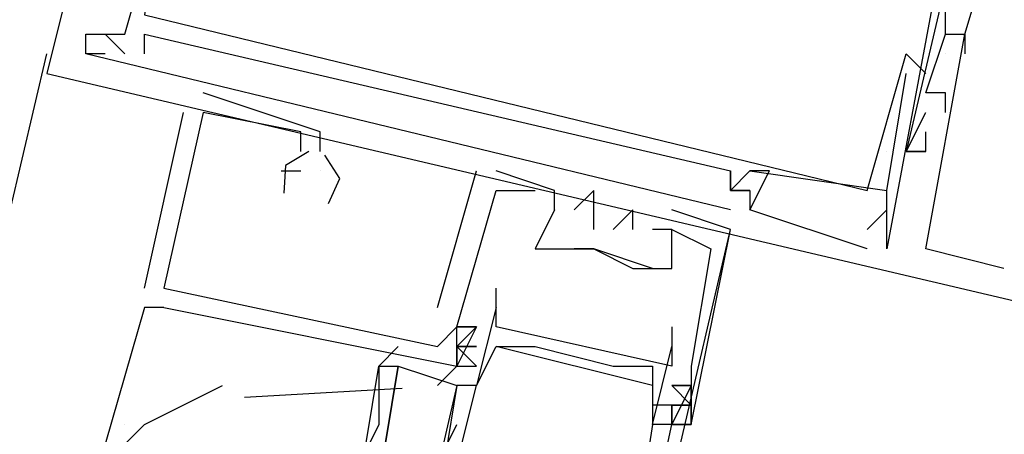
# Model space of a CAD drawing. Header units: feet. Extents: x -79 to 198, y -22 to 181.
# Tile 42 of 164: x 115.475 to 116.147, y 67.664 to 67.948. Entities that reach past the tile are written whole.
import ezdxf

# ---------------------------------------------------------------- set-up
doc = ezdxf.new("R2010")
doc.units = ezdxf.units.FT
doc.layers.add('A-LINEA', color=7, linetype='CONTINUOUS')

msp = doc.modelspace()

# ---------------------------------------------------------------- linework, layer by layer
at = {"layer": 'A-LINEA'}
for p, q in [((116.1067, 68.0044), (116.0667, 67.7911)), ((116.1067, 68.0044), (116.0667, 67.7911)), ((116.1067, 68.0044), (116.0667, 67.7911)), ((115.52, 67.9378), (115.52, 67.9378)), ((115.52, 67.9378), (115.52, 67.9378)), ((115.52, 67.9378), (115.52, 67.9378)), ((115.52, 67.9378), (115.52, 67.9378)), ((115.52, 67.9378), (115.52, 67.9378)), ((115.52, 67.9378), (115.52, 67.9378)), ((115.5333, 67.9378), (115.5467, 67.9244)), ((115.5333, 67.9378), (115.5333, 67.9378)), ((115.5333, 67.9378), (115.5333, 67.9378)), ((115.5333, 67.9378), (115.5467, 67.9244)), ((115.5333, 67.9378), (115.5333, 67.9378)), ((115.5333, 67.9378), (115.5333, 67.9378)), ((115.5333, 67.9378), (115.5467, 67.9244)), ((115.5333, 67.9378), (115.5333, 67.9378)), ((115.5333, 67.9378), (115.5333, 67.9378)), ((115.5467, 67.9378), (115.5467, 67.9378)), ((115.5467, 67.9378), (115.5467, 67.9378)), ((115.5467, 67.9378), (115.5467, 67.9378)), ((115.5467, 67.9378), (115.5467, 67.9378)), ((115.5467, 67.9378), (115.5467, 67.9378)), ((115.5467, 67.9378), (115.5467, 67.9378)), ((115.5467, 67.9378), (115.5467, 67.9378)), ((115.5467, 67.9378), (115.5467, 67.9378)), ((115.5467, 67.9378), (115.5467, 67.9378)), ((115.56, 67.9378), (115.56, 67.9378)), ((115.56, 67.9378), (115.56, 67.9378)), ((115.56, 67.9378), (115.56, 67.9378)), ((116.1067, 67.9378), (116.1067, 67.9378)), ((116.1067, 67.9378), (116.1067, 67.9378)), ((116.1067, 67.9378), (116.1067, 67.9378)), ((116.1067, 67.9378), (116.1067, 67.9378)), ((116.1067, 67.9378), (116.1067, 67.9378)), ((116.1067, 67.9378), (116.1067, 67.9378)), ((116.12, 67.9378), (116.12, 67.9378)), ((116.12, 67.9378), (116.12, 67.9378)), ((116.12, 67.9378), (116.12, 67.9378)), ((116.12, 67.9378), (116.12, 67.9378)), ((116.12, 67.9378), (116.12, 67.9378)), ((116.12, 67.9378), (116.12, 67.9378)), ((116.12, 67.9378), (116.12, 67.9378)), ((116.12, 67.9378), (116.12, 67.9378)), ((116.12, 67.9378), (116.12, 67.9378)), ((113.8667, 60.9778), (115.4933, 67.9244)), ((115.52, 67.9244), (115.52, 67.9244)), ((115.52, 67.9244), (115.52, 67.9244)), ((115.52, 67.9244), (115.52, 67.9244)), ((115.52, 67.9244), (115.52, 67.9244)), ((115.52, 67.9244), (115.52, 67.9244)), ((115.52, 67.9244), (115.52, 67.9244)), ((115.5333, 67.9244), (115.5333, 67.9244)), ((115.5333, 67.9244), (115.5333, 67.9244)), ((115.5333, 67.9244), (115.5333, 67.9244)), ((115.5467, 67.9244), (115.5467, 67.9244)), ((115.5467, 67.9244), (115.5467, 67.9244)), ((115.5467, 67.9244), (115.5467, 67.9244)), ((115.56, 67.9244), (115.56, 67.9244)), ((115.56, 67.9244), (115.56, 67.9244)), ((115.56, 67.9244), (115.56, 67.9244)), ((116.08, 67.9244), (116.08, 67.9244)), ((116.08, 67.9244), (116.08, 67.9244)), ((116.08, 67.9244), (116.08, 67.9244)), ((116.1067, 67.9244), (116.1067, 67.9244)), ((116.1067, 67.9244), (116.1067, 67.9244)), ((116.1067, 67.9244), (116.1067, 67.9244)), ((116.1067, 67.9244), (116.1067, 67.9244)), ((116.1067, 67.9244), (116.1067, 67.9244)), ((116.1067, 67.9244), (116.1067, 67.9244)), ((116.12, 67.9244), (116.12, 67.9244)), ((116.12, 67.9244), (116.12, 67.9244)), ((116.12, 67.9244), (116.12, 67.9244)), ((116.12, 67.9244), (116.12, 67.9244)), ((116.12, 67.9244), (116.12, 67.9244)), ((116.12, 67.9244), (116.12, 67.9244)), ((116.12, 67.9244), (116.12, 67.9244)), ((116.12, 67.9244), (116.12, 67.9244)), ((116.12, 67.9244), (116.12, 67.9244)), ((115.4933, 67.9111), (115.4933, 67.9111)), ((115.4933, 67.9111), (115.4933, 67.9111)), ((115.4933, 67.9111), (115.4933, 67.9111)), ((116.08, 67.9111), (116.08, 67.9111)), ((116.08, 67.9111), (116.08, 67.9111)), ((116.08, 67.9111), (116.08, 67.9111)), ((116.0933, 67.9111), (116.0933, 67.9111)), ((116.0933, 67.9111), (116.0933, 67.9111)), ((116.0933, 67.9111), (116.0933, 67.9111)), ((115.6, 67.8978), (115.6, 67.8978)), ((115.6, 67.8978), (115.6, 67.8978)), ((115.6, 67.8978), (115.6, 67.8978)), ((116.0933, 67.8978), (116.0933, 67.8978)), ((116.0933, 67.8978), (116.0933, 67.8978)), ((116.0933, 67.8978), (116.0933, 67.8978)), ((116.1067, 67.8978), (116.1067, 67.8978)), ((116.1067, 67.8978), (116.1067, 67.8978)), ((116.1067, 67.8978), (116.1067, 67.8978)), ((115.56, 67.7644), (115.5867, 67.8844)), ((115.56, 67.7644), (115.5867, 67.8844)), ((115.56, 67.7644), (115.5867, 67.8844)), ((115.5867, 67.8844), (115.5867, 67.8844)), ((115.5867, 67.8844), (115.5867, 67.8844)), ((115.5867, 67.8844), (115.5867, 67.8844)), ((115.6, 67.8844), (115.6, 67.8844)), ((115.6, 67.8844), (115.6, 67.8844)), ((115.6, 67.8844), (115.6, 67.8844)), ((115.6, 67.8844), (115.6, 67.8844)), ((115.6, 67.8844), (115.6, 67.8844)), ((115.6, 67.8844), (115.6, 67.8844)), ((116.0933, 67.8844), (116.0933, 67.8844)), ((116.0933, 67.8844), (116.0933, 67.8844)), ((116.0933, 67.8844), (116.0933, 67.8844)), ((116.1067, 67.8844), (116.1067, 67.8844)), ((116.1067, 67.8844), (116.1067, 67.8844)), ((116.1067, 67.8844), (116.1067, 67.8844)), ((115.6667, 67.8711), (115.6667, 67.8711)), ((115.6667, 67.8711), (115.6667, 67.8711)), ((115.6667, 67.8711), (115.6667, 67.8711)), ((115.68, 67.8711), (115.68, 67.8711)), ((115.68, 67.8711), (115.68, 67.8711)), ((115.68, 67.8711), (115.68, 67.8711)), ((116.0933, 67.8711), (116.0933, 67.8711)), ((116.0933, 67.8711), (116.0933, 67.8711)), ((116.0933, 67.8711), (116.0933, 67.8711)), ((115.6667, 67.8578), (115.6667, 67.8578)), ((115.6667, 67.8578), (115.6667, 67.8578)), ((115.6667, 67.8578), (115.6667, 67.8578)), ((115.68, 67.8578), (115.68, 67.8578)), ((115.68, 67.8578), (115.68, 67.8578)), ((115.68, 67.8578), (115.68, 67.8578)), ((116.0667, 67.8578), (116.0667, 67.8578)), ((116.0667, 67.8578), (116.0667, 67.8578)), ((116.0667, 67.8578), (116.0667, 67.8578)), ((116.0667, 67.8578), (116.0667, 67.8578)), ((116.0667, 67.8578), (116.0667, 67.8578)), ((116.0667, 67.8578), (116.0667, 67.8578)), ((116.08, 67.8578), (116.08, 67.8578)), ((116.08, 67.8578), (116.08, 67.8578)), ((116.08, 67.8578), (116.08, 67.8578)), ((116.08, 67.8578), (116.08, 67.8578)), ((116.08, 67.8578), (116.08, 67.8578)), ((116.08, 67.8578), (116.08, 67.8578)), ((116.08, 67.8578), (116.08, 67.8578)), ((116.08, 67.8578), (116.08, 67.8578)), ((116.08, 67.8578), (116.08, 67.8578)), ((116.0933, 67.8578), (116.0933, 67.8578)), ((116.0933, 67.8578), (116.0933, 67.8578)), ((116.0933, 67.8578), (116.0933, 67.8578)), ((116.0933, 67.8578), (116.0933, 67.8578)), ((116.0933, 67.8578), (116.0933, 67.8578)), ((116.0933, 67.8578), (116.0933, 67.8578)), ((115.6533, 67.8444), (115.6533, 67.8444)), ((115.6533, 67.8444), (115.6533, 67.8444)), ((115.6533, 67.8444), (115.6533, 67.8444)), ((115.6667, 67.8444), (115.6667, 67.8444)), ((115.6667, 67.8444), (115.6667, 67.8444)), ((115.6667, 67.8444), (115.6667, 67.8444)), ((115.68, 67.8444), (115.68, 67.8444)), ((115.68, 67.8444), (115.68, 67.8444)), ((115.68, 67.8444), (115.68, 67.8444)), ((115.68, 67.8444), (115.68, 67.8444)), ((115.68, 67.8444), (115.68, 67.8444)), ((115.68, 67.8444), (115.68, 67.8444)), ((115.76, 67.7511), (115.7867, 67.8444)), ((115.76, 67.7511), (115.7867, 67.8444)), ((115.76, 67.7511), (115.7867, 67.8444)), ((115.7867, 67.8444), (115.7867, 67.8444)), ((115.7867, 67.8444), (115.7867, 67.8444)), ((115.7867, 67.8444), (115.7867, 67.8444)), ((115.8, 67.8444), (115.8, 67.8444)), ((115.8, 67.8444), (115.8, 67.8444)), ((115.8, 67.8444), (115.8, 67.8444)), ((115.96, 67.8444), (115.96, 67.8444)), ((115.96, 67.8444), (115.96, 67.8444)), ((115.96, 67.8444), (115.96, 67.8444)), ((115.9733, 67.8444), (115.9733, 67.8444)), ((115.9733, 67.8444), (115.9733, 67.8444)), ((115.9733, 67.8444), (115.9733, 67.8444)), ((115.9733, 67.8444), (115.9733, 67.8444)), ((115.9733, 67.8444), (115.9733, 67.8444)), ((115.9733, 67.8444), (115.9733, 67.8444)), ((115.9867, 67.8444), (115.9867, 67.8444)), ((115.9867, 67.8444), (115.9867, 67.8444)), ((115.9867, 67.8444), (115.9867, 67.8444)), ((115.8, 67.8311), (115.8, 67.8311)), ((115.8, 67.8311), (115.8, 67.8311)), ((115.8, 67.8311), (115.8, 67.8311)), ((115.8, 67.8311), (115.8, 67.8311)), ((115.8, 67.8311), (115.8, 67.8311)), ((115.8, 67.8311), (115.8, 67.8311)), ((115.8267, 67.8311), (115.8267, 67.8311)), ((115.8267, 67.8311), (115.8267, 67.8311)), ((115.8267, 67.8311), (115.8267, 67.8311)), ((115.84, 67.8311), (115.84, 67.8311)), ((115.84, 67.8311), (115.84, 67.8311)), ((115.84, 67.8311), (115.84, 67.8311)), ((115.8667, 67.8311), (115.8667, 67.8311)), ((115.8667, 67.8311), (115.8667, 67.8311)), ((115.8667, 67.8311), (115.8667, 67.8311)), ((115.96, 67.8311), (115.96, 67.8311)), ((115.96, 67.8311), (115.96, 67.8311)), ((115.96, 67.8311), (115.96, 67.8311)), ((115.96, 67.8311), (115.96, 67.8311)), ((115.96, 67.8311), (115.96, 67.8311)), ((115.96, 67.8311), (115.96, 67.8311)), ((115.96, 67.8311), (115.96, 67.8311)), ((115.96, 67.8311), (115.96, 67.8311)), ((115.96, 67.8311), (115.96, 67.8311)), ((115.9733, 67.8311), (115.9733, 67.8311)), ((115.9733, 67.8311), (115.9733, 67.8178)), ((115.9733, 67.8311), (115.9733, 67.8311)), ((115.9733, 67.8311), (115.9733, 67.8311)), ((115.9733, 67.8311), (115.9733, 67.8178)), ((115.9733, 67.8311), (115.9733, 67.8311)), ((115.9733, 67.8311), (115.9733, 67.8311)), ((115.9733, 67.8311), (115.9733, 67.8178)), ((115.9733, 67.8311), (115.9733, 67.8311)), ((116.0533, 67.8311), (116.0533, 67.8311)), ((116.0533, 67.8311), (116.0533, 67.8311)), ((116.0533, 67.8311), (116.0533, 67.8311)), ((116.0667, 67.8311), (116.0667, 67.8311)), ((116.0667, 67.8311), (116.0667, 67.8311)), ((116.0667, 67.8311), (116.0667, 67.8311)), ((116.0667, 67.8311), (116.0667, 67.8311)), ((116.0667, 67.8311), (116.0667, 67.8311)), ((116.0667, 67.8311), (116.0667, 67.8311)), ((115.84, 67.8178), (115.84, 67.8178)), ((115.84, 67.8178), (115.84, 67.8178)), ((115.84, 67.8178), (115.84, 67.8178)), ((115.84, 67.8178), (115.84, 67.8178)), ((115.84, 67.8178), (115.84, 67.8178)), ((115.84, 67.8178), (115.84, 67.8178)), ((115.8533, 67.8178), (115.8533, 67.8178)), ((115.8533, 67.8178), (115.8533, 67.8178)), ((115.8533, 67.8178), (115.8533, 67.8178)), ((115.8933, 67.8178), (115.8933, 67.8178)), ((115.8933, 67.8178), (115.8933, 67.8178)), ((115.8933, 67.8178), (115.8933, 67.8178)), ((115.92, 67.8178), (115.92, 67.8178)), ((115.92, 67.8178), (115.92, 67.8178)), ((115.92, 67.8178), (115.92, 67.8178)), ((115.96, 67.8178), (115.96, 67.8178)), ((115.96, 67.8178), (115.96, 67.8178)), ((115.96, 67.8178), (115.96, 67.8178)), ((115.9733, 67.8178), (115.9733, 67.8178)), ((115.9733, 67.8178), (115.9733, 67.8178)), ((115.9733, 67.8178), (115.9733, 67.8178)), ((115.9733, 67.8178), (115.9733, 67.8178)), ((115.9733, 67.8178), (115.9733, 67.8178)), ((115.9733, 67.8178), (115.9733, 67.8178)), ((116.0667, 67.8178), (116.0533, 67.8044)), ((116.0667, 67.8178), (116.0533, 67.8044)), ((116.0667, 67.8178), (116.0533, 67.8044)), ((116.0667, 67.8178), (116.0667, 67.8178)), ((116.0667, 67.8178), (116.0667, 67.8178)), ((116.0667, 67.8178), (116.0667, 67.8178)), ((115.8667, 67.8044), (115.8667, 67.8044)), ((115.8667, 67.8044), (115.8667, 67.8044)), ((115.8667, 67.8044), (115.8667, 67.8044)), ((115.8667, 67.4044), (115.96, 67.8044)), ((115.88, 67.8044), (115.88, 67.8044)), ((115.88, 67.8044), (115.88, 67.8044)), ((115.88, 67.8044), (115.88, 67.8044)), ((115.8933, 67.8044), (115.8933, 67.8044)), ((115.8933, 67.8044), (115.8933, 67.8044)), ((115.8933, 67.8044), (115.8933, 67.8044)), ((115.9067, 67.8044), (115.9067, 67.8044)), ((115.9067, 67.8044), (115.9067, 67.8044)), ((115.9067, 67.8044), (115.9067, 67.8044)), ((115.92, 67.8044), (115.92, 67.8044)), ((115.92, 67.8044), (115.92, 67.8044)), ((115.92, 67.8044), (115.92, 67.8044)), ((115.92, 67.8044), (115.92, 67.8044)), ((115.92, 67.8044), (115.92, 67.8044)), ((115.92, 67.8044), (115.92, 67.8044)), ((115.96, 67.8044), (115.96, 67.8044)), ((115.96, 67.8044), (115.96, 67.8044)), ((115.96, 67.8044), (115.96, 67.8044)), ((116.0533, 67.8044), (116.0533, 67.8044)), ((116.0533, 67.8044), (116.0533, 67.8044)), ((116.0533, 67.8044), (116.0533, 67.8044)), ((115.8267, 67.7911), (115.8267, 67.7911)), ((115.8267, 67.7911), (115.8267, 67.7911)), ((115.8267, 67.7911), (115.8267, 67.7911)), ((115.84, 67.7911), (115.84, 67.7911)), ((115.84, 67.7911), (115.8533, 67.7911)), ((115.84, 67.7911), (115.84, 67.7911)), ((115.84, 67.7911), (115.84, 67.7911)), ((115.8667, 67.7911), (115.8667, 67.7911)), ((115.8667, 67.7911), (115.8667, 67.7911)), ((115.8667, 67.7911), (115.8667, 67.7911)), ((115.8667, 67.7911), (115.8667, 67.7911)), ((115.8667, 67.7911), (115.8667, 67.7911)), ((115.9467, 67.7911), (115.9467, 67.7911)), ((115.9467, 67.7911), (115.9467, 67.7911)), ((115.9467, 67.7911), (115.9467, 67.7911)), ((116.0533, 67.7911), (116.0533, 67.7911)), ((116.0533, 67.7911), (116.0533, 67.7911)), ((116.0533, 67.7911), (116.0533, 67.7911)), ((116.0667, 67.7911), (116.0667, 67.7911)), ((116.0667, 67.7911), (116.0667, 67.7911)), ((116.0667, 67.7911), (116.0667, 67.7911)), ((116.0667, 67.7911), (116.0667, 67.7911)), ((116.0667, 67.7911), (116.0667, 67.7911)), ((116.0667, 67.7911), (116.0667, 67.7911)), ((116.0933, 67.7911), (116.0933, 67.7911)), ((116.0933, 67.7911), (116.0933, 67.7911)), ((116.0933, 67.7911), (116.0933, 67.7911)), ((115.8933, 67.7778), (115.8933, 67.7778)), ((115.8933, 67.7778), (115.8933, 67.7778)), ((115.8933, 67.7778), (115.8933, 67.7778)), ((115.92, 67.7778), (115.92, 67.7778)), ((115.92, 67.7778), (115.92, 67.7778)), ((115.92, 67.7778), (115.92, 67.7778)), ((116.1467, 67.7778), (116.1467, 67.7778)), ((116.1467, 67.7778), (116.1467, 67.7778)), ((116.1467, 67.7778), (116.1467, 67.7778)), ((115.56, 67.7644), (115.56, 67.7644)), ((115.56, 67.7644), (115.56, 67.7644)), ((115.56, 67.7644), (115.56, 67.7644)), ((115.5733, 67.7644), (115.5733, 67.7644)), ((115.5733, 67.7644), (115.5733, 67.7644)), ((115.5733, 67.7644), (115.5733, 67.7644)), ((115.5733, 67.7644), (115.5733, 67.7644)), ((115.5733, 67.7644), (115.5733, 67.7644)), ((115.5733, 67.7644), (115.5733, 67.7644)), ((115.8, 67.7644), (115.8, 67.7644)), ((115.56, 67.7511), (115.5333, 67.6578)), ((115.5733, 67.7511), (115.56, 67.7511)), ((115.5733, 67.7511), (115.56, 67.7511)), ((115.5733, 67.7511), (115.56, 67.7511)), ((115.5733, 67.7511), (115.5733, 67.7511)), ((115.5733, 67.7511), (115.5733, 67.7511)), ((115.5733, 67.7511), (115.5733, 67.7511)), ((115.76, 67.7511), (115.76, 67.7511)), ((115.76, 67.7511), (115.76, 67.7511)), ((115.76, 67.7511), (115.76, 67.7511)), ((115.8, 67.7511), (115.8, 67.7511)), ((115.7867, 67.7378), (115.7733, 67.7378)), ((115.7733, 67.7378), (115.7733, 67.7378)), ((115.7733, 67.7378), (115.7733, 67.7378)), ((115.7733, 67.7378), (115.7733, 67.7378)), ((115.7733, 67.7378), (115.7733, 67.7378)), ((115.7867, 67.7378), (115.7733, 67.7378)), ((115.7733, 67.7378), (115.7733, 67.7378)), ((115.7733, 67.7378), (115.7733, 67.7378)), ((115.7733, 67.7378), (115.7733, 67.7378)), ((115.7733, 67.7378), (115.7733, 67.7378)), ((115.7867, 67.7378), (115.7733, 67.7378)), ((115.7733, 67.7378), (115.7733, 67.7378)), ((115.7733, 67.7378), (115.7733, 67.7378)), ((115.7733, 67.7378), (115.7733, 67.7378)), ((115.7733, 67.7378), (115.7733, 67.7378)), ((115.7867, 67.7378), (115.7867, 67.7378)), ((115.7867, 67.7378), (115.7867, 67.7378)), ((115.7867, 67.7378), (115.7867, 67.7378)), ((115.7867, 67.7378), (115.7867, 67.7378)), ((115.7867, 67.7378), (115.7867, 67.7378)), ((115.7867, 67.7378), (115.7867, 67.7378)), ((115.7867, 67.7378), (115.7867, 67.7378)), ((115.7867, 67.7378), (115.7867, 67.7378)), ((115.7867, 67.7378), (115.7867, 67.7378)), ((115.8, 67.7378), (115.8, 67.7378)), ((115.92, 67.7378), (115.92, 67.7378)), ((115.7333, 67.7244), (115.72, 67.7111)), ((115.76, 67.7244), (115.76, 67.7244)), ((115.76, 67.7244), (115.76, 67.7244)), ((115.76, 67.7244), (115.76, 67.7244)), ((115.7733, 67.7244), (115.7733, 67.7244)), ((115.7733, 67.7244), (115.7733, 67.7244)), ((115.7733, 67.7244), (115.7733, 67.7244)), ((115.8, 67.7244), (115.8, 67.7244)), ((115.9067, 67.6978), (115.8, 67.7244)), ((115.9067, 67.6978), (115.8, 67.7244)), ((115.9067, 67.6978), (115.8, 67.7244)), ((115.8133, 67.7244), (115.8133, 67.7244)), ((115.8267, 67.7244), (115.8267, 67.7244)), ((115.92, 67.7244), (115.92, 67.7244)), ((115.7733, 67.7111), (115.76, 67.6978)), ((115.7733, 67.7111), (115.7867, 67.7111)), ((115.7733, 67.7111), (115.7733, 67.7111)), ((115.7733, 67.7111), (115.7733, 67.7111)), ((115.7733, 67.7111), (115.7867, 67.7111)), ((115.7733, 67.7111), (115.7733, 67.7111)), ((115.7733, 67.7111), (115.7733, 67.7111)), ((115.7733, 67.7111), (115.7867, 67.7111)), ((115.7733, 67.7111), (115.7733, 67.7111)), ((115.7733, 67.7111), (115.7733, 67.7111)), ((115.88, 67.7111), (115.88, 67.7111)), ((115.9067, 67.7111), (115.9067, 67.7111)), ((115.92, 67.7111), (115.92, 67.7111)), ((115.9333, 67.7111), (115.9333, 67.7111)), ((115.9333, 67.7111), (115.9333, 67.7111)), ((115.9333, 67.7111), (115.9333, 67.7111)), ((115.736, 67.6957), (115.6284, 67.6895)), ((115.7733, 67.6978), (115.76, 67.6178)), ((115.7733, 67.6978), (115.7733, 67.6978)), ((115.7867, 67.6978), (115.7867, 67.6978)), ((115.7867, 67.6978), (115.7867, 67.6978)), ((115.9067, 67.6978), (115.9067, 67.6978)), ((115.9333, 67.6978), (115.92, 67.6978)), ((115.9333, 67.6978), (115.92, 67.6978)), ((115.9333, 67.6978), (115.9333, 67.6978)), ((115.9333, 67.6978), (115.9333, 67.6978)), ((115.9333, 67.6978), (115.9333, 67.6978)), ((115.9333, 67.6978), (115.9333, 67.6978)), ((115.92, 67.6844), (115.9067, 67.6844)), ((115.92, 67.6844), (115.92, 67.6844)), ((115.92, 67.6844), (115.92, 67.6844)), ((115.92, 67.6844), (115.92, 67.6844)), ((115.92, 67.6844), (115.92, 67.6844)), ((115.5467, 67.6711), (115.5467, 67.6711)), ((115.76, 67.6444), (115.7733, 67.6711)), ((115.9067, 67.6711), (115.9067, 67.6711)), ((115.9067, 67.6711), (115.9067, 67.6711)), ((115.92, 67.6711), (115.92, 67.6711)), ((115.92, 67.6711), (115.92, 67.6711)), ((115.92, 67.6711), (115.92, 67.6711)), ((115.92, 67.6711), (115.92, 67.6711)), ((115.92, 67.6711), (115.92, 67.6711)), ((115.92, 67.6711), (115.92, 67.6711)), ((115.92, 67.6711), (115.92, 67.6711)), ((115.9333, 67.6711), (115.9333, 67.6711)), ((115.9333, 67.6711), (115.9333, 67.6711)), ((115.9333, 67.6711), (115.9333, 67.6711)), ((115.9333, 67.6711), (115.9333, 67.6711)), ((115.9333, 67.6711), (115.9333, 67.6711)), ((115.9333, 67.6711), (115.9333, 67.6711))]:
    msp.add_line(p, q, dxfattribs=at)
for points in [[(116.0533, 68.0978), (116.1333, 68.0844), (116.08, 67.8578)], [(116.0533, 68.0978), (116.1333, 68.0844), (116.08, 67.8578)], [(116.0533, 68.0978), (116.1333, 68.0844), (116.08, 67.8578)], [(115.5467, 68.0711), (115.5333, 68.0711), (115.4933, 67.9111), (116.1733, 67.7511), (116.1733, 67.7644), (116.16, 67.7644)], [(115.5467, 68.0711), (115.5333, 68.0711), (115.4933, 67.9111), (116.1733, 67.7511), (116.1733, 67.7644), (116.16, 67.7644)], [(115.5467, 68.0711), (115.5333, 68.0711), (115.4933, 67.9111), (116.1733, 67.7511), (116.1733, 67.7644), (116.16, 67.7644)], [(116.12, 67.9378), (116.16, 68.0711), (116.2133, 68.0578)], [(116.12, 67.9378), (116.16, 68.0711), (116.2133, 68.0578)], [(116.12, 67.9378), (116.16, 68.0711), (116.2133, 68.0578)], [(115.5333, 67.9244), (115.52, 67.9244), (115.52, 67.9378), (115.5467, 67.9378), (115.5733, 68.0311), (115.5733, 68.0444), (115.56, 67.9511), (116.0533, 67.8311), (116.08, 67.9244), (116.08, 67.9244), (116.0933, 67.9111)], [(115.5333, 67.9244), (115.52, 67.9244), (115.52, 67.9378), (115.5467, 67.9378), (115.5733, 68.0311), (115.5733, 68.0444), (115.56, 67.9511), (116.0533, 67.8311), (116.08, 67.9244), (116.08, 67.9244), (116.0933, 67.9111)], [(115.5333, 67.9244), (115.52, 67.9244), (115.52, 67.9378), (115.5467, 67.9378), (115.5733, 68.0311), (115.5733, 68.0444), (115.56, 67.9511), (116.0533, 67.8311), (116.08, 67.9244), (116.08, 67.9244), (116.0933, 67.9111)], [(116.1067, 67.9378), (116.1067, 67.9778), (116.12, 67.9778), (116.12, 67.9911)], [(116.1067, 67.9378), (116.1067, 67.9778), (116.12, 67.9778), (116.12, 67.9911)], [(116.1067, 67.9378), (116.1067, 67.9778), (116.12, 67.9778), (116.12, 67.9911)], [(115.96, 67.8178), (115.52, 67.9244), (115.52, 67.9378), (115.5333, 67.9378)], [(115.96, 67.8178), (115.52, 67.9244), (115.52, 67.9378), (115.5333, 67.9378)], [(115.96, 67.8178), (115.52, 67.9244), (115.52, 67.9378), (115.5333, 67.9378)], [(115.56, 67.9244), (115.56, 67.9378), (115.96, 67.8444), (115.96, 67.8311), (115.9733, 67.8311), (115.96, 67.8311), (115.9733, 67.8444), (116.0667, 67.8311)], [(115.56, 67.9244), (115.56, 67.9378), (115.96, 67.8444), (115.96, 67.8311), (115.9733, 67.8311), (115.96, 67.8311), (115.9733, 67.8444), (116.0667, 67.8311)], [(115.56, 67.9244), (115.56, 67.9378), (115.96, 67.8444), (115.96, 67.8311), (115.9733, 67.8311), (115.96, 67.8311), (115.9733, 67.8444), (116.0667, 67.8311)], [(116.1467, 67.7778), (116.0933, 67.7911), (116.12, 67.9378)], [(116.1467, 67.7778), (116.0933, 67.7911), (116.12, 67.9378)], [(116.1467, 67.7778), (116.0933, 67.7911), (116.12, 67.9378)], [(116.1067, 67.8844), (116.1067, 67.8978), (116.0933, 67.8978), (116.1067, 67.9378), (116.12, 67.9378), (116.12, 67.9244)], [(116.1067, 67.8844), (116.1067, 67.8978), (116.0933, 67.8978), (116.1067, 67.9378), (116.12, 67.9378), (116.12, 67.9244)], [(116.1067, 67.8844), (116.1067, 67.8978), (116.0933, 67.8978), (116.1067, 67.9378), (116.12, 67.9378), (116.12, 67.9244)], [(116.0667, 67.7911), (116.0667, 67.8311), (116.08, 67.9111)], [(116.0667, 67.7911), (116.0667, 67.8311), (116.08, 67.9111)], [(116.0667, 67.7911), (116.0667, 67.8311), (116.08, 67.9111)], [(115.68, 67.8578), (115.68, 67.8711), (115.6, 67.8978)], [(115.68, 67.8578), (115.68, 67.8711), (115.6, 67.8978)], [(115.68, 67.8578), (115.68, 67.8711), (115.6, 67.8978)], [(115.6667, 67.8578), (115.6667, 67.8711), (115.6, 67.8844), (115.5733, 67.7644), (115.76, 67.7244), (115.7733, 67.7378), (115.7733, 67.7378)], [(115.6667, 67.8578), (115.6667, 67.8711), (115.6, 67.8844), (115.5733, 67.7644), (115.76, 67.7244), (115.7733, 67.7378), (115.7733, 67.7378)], [(115.6667, 67.8578), (115.6667, 67.8711), (115.6, 67.8844), (115.5733, 67.7644), (115.76, 67.7244), (115.7733, 67.7378), (115.7733, 67.7378)], [(116.0933, 67.8578), (116.08, 67.8578), (116.0933, 67.8844)], [(116.0933, 67.8578), (116.08, 67.8578), (116.0933, 67.8844)], [(116.0933, 67.8578), (116.08, 67.8578), (116.0933, 67.8844)], [(116.08, 67.8578), (116.0933, 67.8578), (116.0933, 67.8711)], [(116.08, 67.8578), (116.0933, 67.8578), (116.0933, 67.8711)], [(116.08, 67.8578), (116.0933, 67.8578), (116.0933, 67.8711)], [(115.6723, 67.8578), (115.6562, 67.8481), (115.6552, 67.8293)], [(115.6723, 67.8578), (115.6562, 67.8481), (115.6552, 67.8293)], [(115.6723, 67.8578), (115.6562, 67.8481), (115.6552, 67.8293)], [(115.6857, 67.8221), (115.6933, 67.8393), (115.6832, 67.8552)], [(115.6857, 67.8221), (115.6933, 67.8393), (115.6832, 67.8552)], [(115.6857, 67.8221), (115.6933, 67.8393), (115.6832, 67.8552)], [(115.6533, 67.8444), (115.6667, 67.8444), (115.6667, 67.8444)], [(115.6533, 67.8444), (115.6667, 67.8444), (115.6667, 67.8444)], [(115.6533, 67.8444), (115.6667, 67.8444), (115.6667, 67.8444)], [(115.84, 67.8178), (115.84, 67.8311), (115.84, 67.8311), (115.8, 67.8444)], [(115.84, 67.8178), (115.84, 67.8311), (115.84, 67.8311), (115.8, 67.8444)], [(115.84, 67.8178), (115.84, 67.8311), (115.84, 67.8311), (115.8, 67.8444)], [(115.9733, 67.8311), (115.96, 67.8311), (115.96, 67.8311), (115.96, 67.8444)], [(116.0533, 67.7911), (115.9733, 67.8178), (115.9867, 67.8444), (115.9733, 67.8444), (115.96, 67.8311)], [(115.9733, 67.8311), (115.96, 67.8311), (115.96, 67.8311), (115.96, 67.8444)], [(116.0533, 67.7911), (115.9733, 67.8178), (115.9867, 67.8444), (115.9733, 67.8444), (115.96, 67.8311)], [(115.9733, 67.8311), (115.96, 67.8311), (115.96, 67.8311), (115.96, 67.8444)], [(116.0533, 67.7911), (115.9733, 67.8178), (115.9867, 67.8444), (115.9733, 67.8444), (115.96, 67.8311)], [(115.5733, 67.7511), (115.7733, 67.7111), (115.7733, 67.7244), (115.7733, 67.7111), (115.7733, 67.7378), (115.7867, 67.7378), (115.7733, 67.7378), (115.7867, 67.7378), (115.7733, 67.7378), (115.8, 67.8311), (115.8267, 67.8311)], [(115.5733, 67.7511), (115.7733, 67.7111), (115.7733, 67.7244), (115.7733, 67.7111), (115.7733, 67.7378), (115.7867, 67.7378), (115.7733, 67.7378), (115.7867, 67.7378), (115.7733, 67.7378), (115.8, 67.8311), (115.8267, 67.8311)], [(115.5733, 67.7511), (115.7733, 67.7111), (115.7733, 67.7244), (115.7733, 67.7111), (115.7733, 67.7378), (115.7867, 67.7378), (115.7733, 67.7378), (115.7867, 67.7378), (115.7733, 67.7378), (115.8, 67.8311), (115.8267, 67.8311)], [(115.8667, 67.8044), (115.8667, 67.8311), (115.8533, 67.8178), (115.8533, 67.8178)], [(115.8667, 67.8044), (115.8667, 67.8311), (115.8533, 67.8178), (115.8533, 67.8178)], [(115.8667, 67.8044), (115.8667, 67.8311), (115.8533, 67.8178), (115.8533, 67.8178)], [(115.84, 67.8178), (115.8267, 67.7911), (115.84, 67.7911), (115.8667, 67.7911), (115.8933, 67.7778), (115.92, 67.7778), (115.92, 67.8044), (115.9467, 67.7911), (115.9333, 67.7111), (115.9333, 67.6978), (115.9333, 67.6711), (115.92, 67.6711), (115.92, 67.6844), (115.92, 67.6711), (115.9333, 67.6711), (115.96, 67.8044), (115.96, 67.8044), (115.92, 67.8178)], [(115.84, 67.8178), (115.8267, 67.7911), (115.84, 67.7911), (115.8667, 67.7911), (115.8933, 67.7778), (115.92, 67.7778), (115.92, 67.8044), (115.9467, 67.7911), (115.9333, 67.7111), (115.9333, 67.6978), (115.9333, 67.6711), (115.92, 67.6711), (115.92, 67.6844), (115.92, 67.6711), (115.9333, 67.6711), (115.96, 67.8044), (115.96, 67.8044), (115.92, 67.8178)], [(115.84, 67.8178), (115.8267, 67.7911), (115.84, 67.7911), (115.8667, 67.7911), (115.8933, 67.7778), (115.92, 67.7778), (115.92, 67.8044), (115.9467, 67.7911), (115.9333, 67.7111), (115.9333, 67.6978), (115.9333, 67.6711), (115.92, 67.6711), (115.92, 67.6844), (115.92, 67.6711), (115.9333, 67.6711), (115.96, 67.8044), (115.96, 67.8044), (115.92, 67.8178)], [(115.8933, 67.8044), (115.8933, 67.8178), (115.88, 67.8044), (115.88, 67.8044)], [(115.8933, 67.8044), (115.8933, 67.8178), (115.88, 67.8044), (115.88, 67.8044)], [(115.8933, 67.8044), (115.8933, 67.8178), (115.88, 67.8044), (115.88, 67.8044)], [(115.92, 67.8044), (115.92, 67.8044), (115.9067, 67.8044), (115.9067, 67.8044)], [(115.92, 67.8044), (115.92, 67.8044), (115.9067, 67.8044), (115.9067, 67.8044)], [(115.92, 67.8044), (115.92, 67.8044), (115.9067, 67.8044), (115.9067, 67.8044)], [(115.9067, 67.7778), (115.8667, 67.7911), (115.8667, 67.7911), (115.8533, 67.7911)], [(115.92, 67.7378), (115.92, 67.7111), (115.8, 67.7378), (115.8, 67.7644)], [(115.8, 67.7511), (115.7867, 67.6978), (115.7733, 67.6978)], [(115.7867, 67.7111), (115.7733, 67.7244), (115.7867, 67.7378)], [(115.7733, 67.7111), (115.7733, 67.7111), (115.7733, 67.7378), (115.7867, 67.7378), (115.7733, 67.7111), (115.7733, 67.7244)], [(115.7867, 67.7111), (115.7733, 67.7244), (115.7867, 67.7378)], [(115.7733, 67.7111), (115.7733, 67.7111), (115.7733, 67.7378), (115.7867, 67.7378), (115.7733, 67.7111), (115.7733, 67.7244)], [(115.7867, 67.7111), (115.7733, 67.7244), (115.7867, 67.7378)], [(115.7733, 67.7111), (115.7733, 67.7111), (115.7733, 67.7378), (115.7867, 67.7378), (115.7733, 67.7111), (115.7733, 67.7244)], [(115.7467, 67.5378), (115.7867, 67.6978), (115.8, 67.7244), (115.8133, 67.7244), (115.8267, 67.7244), (115.88, 67.7111), (115.9067, 67.7111), (115.9067, 67.6978), (115.9067, 67.6711), (115.88, 67.4978), (115.8667, 67.4978), (115.8533, 67.4978), (115.8667, 67.5244)], [(115.7867, 67.7244), (115.7733, 67.7244), (115.7867, 67.7244)], [(115.7867, 67.7111), (115.7733, 67.7244), (115.7867, 67.7111)], [(115.7867, 67.7244), (115.7733, 67.7244), (115.7867, 67.7244)], [(115.7867, 67.7244), (115.7733, 67.7244), (115.7867, 67.7244)], [(115.7867, 67.7111), (115.7733, 67.7244), (115.7867, 67.7111)], [(115.7867, 67.7244), (115.7733, 67.7244), (115.7867, 67.7244)], [(115.7867, 67.7244), (115.7733, 67.7244), (115.7867, 67.7244)], [(115.7867, 67.7111), (115.7733, 67.7244), (115.7867, 67.7111)], [(115.7867, 67.7244), (115.7733, 67.7244), (115.7867, 67.7244)], [(115.88, 67.4844), (115.92, 67.6711), (115.9067, 67.6711), (115.92, 67.7244)], [(115.72, 67.7111), (115.72, 67.6978), (115.72, 67.6711), (115.7067, 67.6444), (115.7067, 67.6311), (115.7067, 67.6311), (115.6933, 67.5778)], [(115.7067, 67.6311), (115.7067, 67.6311), (115.72, 67.7111), (115.7333, 67.7111), (115.72, 67.6311), (115.7067, 67.6311), (115.7067, 67.6311)], [(115.76, 67.6178), (115.72, 67.6311), (115.7333, 67.7111), (115.7733, 67.6978)], [(115.5067, 67.6044), (115.52, 67.6311), (115.56, 67.6711), (115.6133, 67.6978)], [(115.7733, 67.6978), (115.7333, 67.5244), (115.7733, 67.5111)], [(115.92, 67.6978), (115.9333, 67.6978), (115.92, 67.6978)], [(115.9333, 67.6844), (115.92, 67.6978), (115.9333, 67.6844), (115.92, 67.6844)], [(115.92, 67.6711), (115.9333, 67.6711), (115.9333, 67.6978), (115.9333, 67.6978), (115.92, 67.6711)], [(115.92, 67.6844), (115.9333, 67.6844), (115.92, 67.6844)]]:
    msp.add_lwpolyline(points, dxfattribs=at)

doc.saveas('drawing.dxf')
